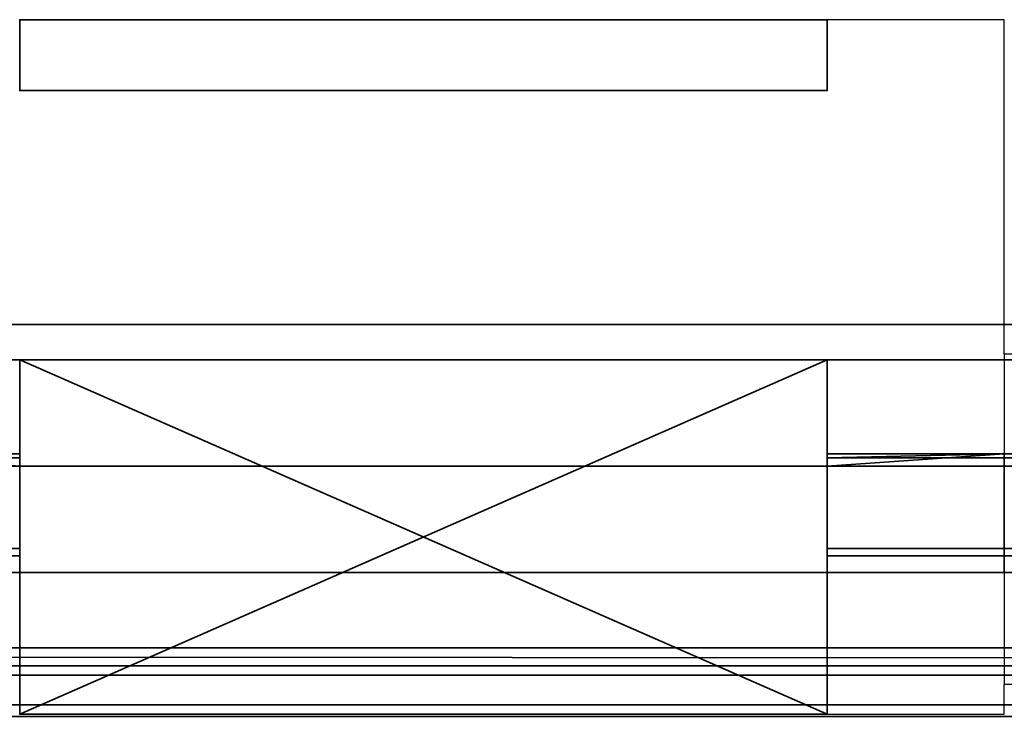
# Model space of a CAD drawing. Header units: millimetres. Extents: x -603 to 3703, y -120 to 249.
# Tile 129 of 256: x -123 to -109, y 13 to 23. Entities that reach past the tile are written whole.
import ezdxf

# ---------------------------------------------------------------- set-up
doc = ezdxf.new("R2010")
doc.units = ezdxf.units.MM
doc.layers.add('151', color=7, linetype='Continuous', true_color=0xffffff)

# ---------------------------------------------------------------- blocks, each defined once
blk = doc.blocks.new('UG_SURFACE_001')
at = {"layer": '151', "color": 252, "linetype": 'Continuous', "lineweight": 35}
for points in [[(602.5, -30, 2213), (602.5, 229.8, 2213), (-602.5, 229.8, 2213), (-602.5, -30, 2213)], [(-452.5, -30, 2063), (-452.5, 229.8, 2063), (452.5, 229.8, 2063), (452.5, -30, 2063)]]:
    blk.add_3dface(points, dxfattribs=at)
blk = doc.blocks.new('UG_SURFACE_053')
at = {"layer": '151', "color": 7, "linetype": 'Continuous', "lineweight": 35}
for points in [[(396.15, 10.45, 2004.65), (396.15, 228.45, 2004.65), (-396.15, 228.45, 2004.65), (-396.15, 10.45, 2004.65)], [(-396, 10.45, 2004.5), (-396, 228.45, 2004.5), (396, 228.45, 2004.5), (396, 10.45, 2004.5)]]:
    blk.add_3dface(points, dxfattribs=at)
blk = doc.blocks.new('UG_SURFACE_054')
at = {"layer": '151', "color": 41, "linetype": 'Continuous', "lineweight": 35}
for points in [[(396.15, 228.45, 2004.65), (396.15, 10.45, 2004.65), (-396.15, 10.45, 2004.65), (-396.15, 228.45, 2004.65)], [(410, 18.3, 2018.5), (410, 70.3, 2018.5), (-410, 70.3, 2018.5), (-410, 18.3, 2018.5)], [(400.5, 18.8, 2009), (403, 18.8, 2011.5), (-403, 18.8, 2011.5), (-400.5, 18.8, 2009)], [(403, 18.8, 2011.5), (403, 16.8, 2011.5), (-403, 16.8, 2011.5), (-403, 18.8, 2011.5)], [(400.5, 18.8, 2009), (-400.5, 18.8, 2009), (-400.5, 10.45, 2009), (400.5, 10.45, 2009)], [(408.5, 16.8, 2017), (410, 18.3, 2018.5), (-410, 18.3, 2018.5), (-408.5, 16.8, 2017)], [(403, 16.8, 2011.5), (408.5, 16.8, 2017), (-408.5, 16.8, 2017), (-403, 16.8, 2011.5)]]:
    blk.add_3dface(points, dxfattribs=at)
blk = doc.blocks.new('UG_SURFACE_069')
at = {"layer": '151', "color": 252, "linetype": 'Continuous', "lineweight": 35}
for points in [[(-123.033, 23.101, 2019.5), (-123.033, 22.101, 2019.5), (-123.033, 22.101, 2021), (-123.033, 23.101, 2021)], [(-123.033, 23.101, 2021), (-123.033, 22.101, 2021), (-111.633, 22.101, 2021), (-111.633, 23.101, 2021)], [(-111.633, 23.101, 2019.5), (-111.633, 22.101, 2019.5), (-123.033, 22.101, 2019.5), (-123.033, 23.101, 2019.5)], [(-111.633, 22.101, 2019.5), (-111.633, 23.101, 2019.5), (-111.633, 23.101, 2021), (-111.633, 22.101, 2021)], [(-123.033, 22.101, 2019.5), (-111.633, 22.101, 2019.5), (-111.633, 22.101, 2021), (-123.033, 22.101, 2021)], [(-123.033, 18.3, 2009.5), (-123.033, 13.3, 2009.5), (-123.033, 13.3, 2011), (-123.033, 18.3, 2011)], [(-111.633, 18.3, 2009.5), (-123.033, 18.3, 2009.5), (-123.033, 18.3, 2011), (-111.633, 18.3, 2011)], [(-123.033, 13.3, 2009.5), (-111.633, 18.3, 2009.5), (-111.633, 13.3, 2009.5)], [(-123.033, 13.3, 2009.5), (-123.033, 18.3, 2009.5), (-111.633, 18.3, 2009.5)], [(-111.633, 13.3, 2011), (-123.033, 18.3, 2011), (-123.033, 13.3, 2011)], [(-111.633, 13.3, 2011), (-111.633, 18.3, 2011), (-123.033, 18.3, 2011)], [(-111.633, 18.3, 2011), (-111.633, 13.3, 2011), (-111.633, 13.3, 2009.5), (-111.633, 18.3, 2009.5)], [(-125.533, 16.973, 2018.639), (-123.033, 16.973, 2018.639), (-123.033, 16.92, 2018.525), (-346.3, 16.92, 2018.525)], [(-125.533, 16.973, 2018.639), (-125.533, 15.638, 2019.322), (-123.033, 15.638, 2019.322), (-123.033, 16.8, 2018.728)], [(-123.033, 16.8, 2018.728), (-123.033, 16.973, 2018.639), (-125.533, 16.973, 2018.639)], [(-123.033, 16.92, 2018.525), (-123.033, 16.973, 2018.639), (-123.033, 16.8, 2018.728)], [(109.133, 16.973, 2018.639), (-111.633, 16.92, 2018.525), (-109.133, 16.973, 2018.639)], [(-111.633, 16.92, 2018.525), (-111.633, 16.973, 2018.639), (-109.133, 16.973, 2018.639)], [(109.133, 16.973, 2018.639), (111.633, 16.973, 2018.639), (111.633, 16.92, 2018.525), (-111.633, 16.92, 2018.525)], [(-109.133, 16.973, 2018.639), (-111.633, 16.973, 2018.639), (-111.633, 16.8, 2018.728)], [(-111.633, 16.8, 2018.728), (-111.633, 15.638, 2019.322), (-109.133, 15.638, 2019.322), (-109.133, 16.973, 2018.639)], [(-111.633, 16.8, 2018.728), (-111.633, 16.973, 2018.639), (-111.633, 16.92, 2018.525)], [(-123.033, 16.8, 2017.92), (-346.3, 16.8, 2017.92), (-346.3, 16.92, 2018.525), (-123.033, 16.92, 2018.525)], [(-123.033, 16.8, 2018.728), (-123.033, 16.8, 2017.92), (-123.033, 16.92, 2018.525)], [(111.633, 16.8, 2017.92), (-111.633, 16.8, 2017.92), (-111.633, 16.92, 2018.525), (111.633, 16.92, 2018.525)], [(-111.633, 16.92, 2018.525), (-111.633, 16.8, 2017.92), (-111.633, 16.8, 2018.728)], [(-346.3, 16.8, 2017.92), (-123.033, 16.8, 2017.92), (-109.133, 16.8, 2015.901), (-125.533, 16.8, 2015.901)], [(-125.533, 16.8, 2015.901), (-109.133, 16.8, 2015.901), (-109.133, 15.3, 2015.901), (-125.533, 15.3, 2015.901)], [(-111.633, 15.3, 2022.5), (-111.633, 16.8, 2022.5), (-123.033, 16.8, 2022.5), (-123.033, 15.3, 2022.5)], [(-123.033, 15.3, 2022.5), (-123.033, 16.8, 2022.5), (-123.033, 16.8, 2018.728), (-123.033, 15.638, 2019.322)], [(-109.133, 16.8, 2015.901), (-123.033, 16.8, 2017.92), (-111.633, 16.8, 2017.92), (109.133, 16.8, 2015.901)], [(-111.633, 16.8, 2018.728), (-111.633, 16.8, 2017.92), (-123.033, 16.8, 2017.92), (-123.033, 16.8, 2018.728)], [(-123.033, 16.8, 2018.728), (-123.033, 16.8, 2022.5), (-111.633, 16.8, 2022.5), (-111.633, 16.8, 2018.728)], [(-111.633, 15.638, 2019.322), (-111.633, 16.8, 2018.728), (-111.633, 16.8, 2022.5), (-111.633, 15.3, 2022.5)], [(-111.633, 16.8, 2017.92), (111.633, 16.8, 2017.92), (125.533, 16.8, 2015.901), (109.133, 16.8, 2015.901)], [(-343.8, 15.638, 2019.322), (-346.3, 15.638, 2019.322), (-346.3, 15.534, 2019.099), (-123.033, 15.534, 2019.099)], [(-343.8, 15.638, 2019.322), (-123.033, 15.534, 2019.099), (-125.533, 15.638, 2019.322)], [(-123.033, 15.534, 2019.099), (-123.033, 15.638, 2019.322), (-125.533, 15.638, 2019.322)], [(-123.033, 15.3, 2022.5), (-123.033, 15.638, 2019.322), (-123.033, 15.534, 2019.099)], [(-109.133, 15.638, 2019.322), (-111.633, 15.638, 2019.322), (-111.633, 15.534, 2019.099), (111.633, 15.534, 2019.099)], [(-111.633, 15.534, 2019.099), (-111.633, 15.638, 2019.322), (-111.633, 15.3, 2022.5)], [(-123.033, 15.534, 2019.099), (-346.3, 15.534, 2019.099), (-346.3, 15.3, 2017.92), (-123.033, 15.3, 2017.92)], [(-123.033, 15.534, 2019.099), (-123.033, 15.3, 2017.92), (-123.033, 15.3, 2022.5)], [(111.633, 15.534, 2019.099), (-111.633, 15.534, 2019.099), (-111.633, 15.3, 2017.92), (111.633, 15.3, 2017.92)], [(-111.633, 15.3, 2022.5), (-111.633, 15.3, 2017.92), (-111.633, 15.534, 2019.099)], [(-123.033, 15.3, 2017.92), (-346.3, 15.3, 2017.92), (-360.2, 15.3, 2015.901), (-343.8, 15.3, 2015.901)], [(-125.533, 15.3, 2015.901), (-111.633, 15.3, 2017.92), (-123.033, 15.3, 2017.92), (-343.8, 15.3, 2015.901)], [(111.633, 15.3, 2017.92), (-111.633, 15.3, 2017.92), (-125.533, 15.3, 2015.901), (-109.133, 15.3, 2015.901)], [(-111.633, 15.3, 2017.92), (-111.633, 15.3, 2022.5), (-123.033, 15.3, 2022.5), (-123.033, 15.3, 2017.92)]]:
    blk.add_3dface(points, dxfattribs=at)
blk = doc.blocks.new('UG_SURFACE_072')
at = {"layer": '151', "color": 7, "linetype": 'Continuous', "lineweight": 35}
for points in [[(-407.308, 14.239, 2015.808), (-408.68, 13.852, 2017.18), (408.68, 13.852, 2017.18)], [(-407.308, 14.239, 2015.808), (408.68, 13.852, 2017.18), (407.308, 14.239, 2015.808)], [(407.308, 14.239, 2015.808), (406.225, 13.985, 2014.725), (-406.225, 13.985, 2014.725), (-407.308, 14.239, 2015.808)], [(403.866, 13.432, 2012.366), (-403.866, 13.432, 2012.366), (-406.225, 13.985, 2014.725), (406.225, 13.985, 2014.725)], [(408.68, 13.852, 2017.18), (-408.68, 13.852, 2017.18), (-411.152, 13.155, 2019.652), (411.152, 13.155, 2019.652)], [(403.163, 13.267, 2011.663), (-403.163, 13.267, 2011.663), (-403.866, 13.432, 2012.366), (403.866, 13.432, 2012.366)]]:
    blk.add_3dface(points, dxfattribs=at)
blk = doc.blocks.new('UG_SURFACE_078')
at = {"layer": '151', "color": 252, "linetype": 'Continuous', "lineweight": 35}
for points in [[(-414, -46.92, 2022.5), (414, -46.92, 2022.5), (414, 62.92, 2022.5), (-414, 62.92, 2022.5)], [(-412.5, -46.92, 2021), (-412.5, 62.92, 2021), (412.5, 62.92, 2021), (412.5, -46.92, 2021)]]:
    blk.add_3dface(points, dxfattribs=at)

msp = doc.modelspace()

# ---------------------------------------------------------------- linework, layer by layer
at = {"layer": '151', "color": 252, "linetype": 'Continuous', "lineweight": -3, "true_color": 0x939598}
for p, q in [((-109.133, 23.101, 2021), (-111.633, 23.101, 2021)), ((-111.633, 23.101, 2019.5), (-111.633, 22.101, 2019.5)), ((-111.633, 23.101, 2021), (-111.633, 22.101, 2021)), ((-111.633, 23.101, 2019.5), (-111.633, 23.101, 2021)), ((-109.133, 23.101, 2019.5), (-111.633, 23.101, 2019.5)), ((-109.133, 18.38, 2019.5), (-109.133, 23.101, 2019.5)), ((-109.133, 23.101, 2019.5), (-109.133, 23.101, 2021)), ((-109.133, 18.38, 2021), (-109.133, 23.101, 2021)), ((-111.633, 22.101, 2019.5), (-123.033, 22.101, 2019.5)), ((-111.633, 22.101, 2021), (-123.033, 22.101, 2021)), ((-111.633, 22.101, 2019.5), (-111.633, 22.101, 2021)), ((-403, 18.8, 2011.5), (403, 18.8, 2011.5)), ((-400.5, 18.8, 2009), (400.5, 18.8, 2009)), ((109.133, 18.38, 2019.5), (-109.133, 18.38, 2019.5)), ((109.133, 18.38, 2021), (-109.133, 18.38, 2021)), ((-410, 18.3, 2018.5), (410, 18.3, 2018.5)), ((-111.633, 18.3, 2009.5), (-123.033, 18.3, 2009.5)), ((-111.633, 18.3, 2011), (-123.033, 18.3, 2011)), ((-111.633, 13.3, 2011), (-111.633, 18.3, 2011)), ((-111.633, 18.3, 2009.5), (-111.633, 18.3, 2011)), ((-111.633, 18.3, 2009.5), (-111.633, 13.3, 2009.5)), ((-109.133, 16.973, 2018.639), (-111.633, 16.973, 2018.639)), ((-111.633, 16.973, 2018.639), (-111.633, 16.8, 2018.728)), ((-109.133, 16.973, 2018.639), (-109.133, 15.638, 2019.322)), ((-408.5, 16.8, 2017), (408.5, 16.8, 2017)), ((-403, 16.8, 2011.5), (403, 16.8, 2011.5)), ((-109.133, 16.8, 2015.901), (-125.533, 16.8, 2015.901)), ((-123.033, 16.8, 2022.5), (-111.633, 16.8, 2022.5)), ((-111.633, 16.8, 2017.92), (-111.633, 16.8, 2018.728)), ((-111.633, 16.8, 2018.728), (-111.633, 15.638, 2019.322)), ((-111.633, 16.8, 2022.5), (-111.633, 16.8, 2018.728)), ((-111.633, 16.8, 2022.5), (-111.633, 15.3, 2022.5)), ((111.633, 16.8, 2017.92), (-111.633, 16.8, 2017.92)), ((-109.133, 16.8, 2012.58), (-109.133, 16.8, 2015.901)), ((-109.133, 16.8, 2015.901), (-109.133, 15.3, 2015.901)), ((109.133, 16.8, 2012.58), (-109.133, 16.8, 2012.58)), ((-109.133, 15.638, 2019.322), (-111.633, 15.638, 2019.322)), ((-109.133, 15.3, 2015.901), (-125.533, 15.3, 2015.901)), ((-123.033, 15.3, 2022.5), (-111.633, 15.3, 2022.5)), ((-111.633, 15.3, 2022.5), (-111.633, 15.3, 2017.92)), ((111.633, 15.3, 2017.92), (-111.633, 15.3, 2017.92)), ((109.133, 15.3, 2012.58), (-109.133, 15.3, 2012.58)), ((-109.133, 15.3, 2012.58), (-109.133, 15.3, 2015.901)), ((109.133, 13.72, 2011), (-109.133, 13.72, 2011)), ((-109.133, 13.3, 2009.5), (-109.133, 13.72, 2009.5)), ((109.133, 13.72, 2009.5), (-109.133, 13.72, 2009.5)), ((-109.133, 13.3, 2011), (-109.133, 13.72, 2011)), ((-111.633, 13.3, 2009.5), (-111.633, 13.3, 2011)), ((-111.633, 13.3, 2009.5), (-109.133, 13.3, 2009.5)), ((-111.633, 13.3, 2011), (-109.133, 13.3, 2011)), ((-109.133, 13.3, 2009.5), (-109.133, 13.3, 2011))]:
    msp.add_line(p, q, dxfattribs=at)
at = {"layer": '151', "color": 252, "linetype": 'Continuous', "lineweight": -3, "true_color": 0x939598, "extrusion": (1, 0, 0)}
for centre, radius, start, end in [((18.38, 2017.92, -109.133), 3.08, 90, 152.9233), ((18.38, 2017.92, -109.133), 1.58, 90, 152.9233), ((18.38, 2017.92, -111.633), 3.08, 152.9233, 180)]:
    msp.add_arc(centre, radius, start, end, dxfattribs=at)
at = {"layer": '151', "color": 252, "linetype": 'Continuous', "lineweight": -3, "true_color": 0x939598, "extrusion": (-1, 0, 0)}
for centre, radius, start, end in [((-18.38, 2017.92, 111.633), 1.58, 0, 27.0767), ((-13.72, 2012.58, 109.133), 3.08, 180, 270), ((-13.72, 2012.58, 109.133), 1.58, 180, 270)]:
    msp.add_arc(centre, radius, start, end, dxfattribs=at)

# ---------------------------------------------------------------- block references
at = {"layer": '151', "color": 252, "linetype": 'Continuous', "lineweight": -3, "true_color": 0x939598}
for name in ['UG_SURFACE_053', 'UG_SURFACE_001', 'UG_SURFACE_054', 'UG_SURFACE_078', 'UG_SURFACE_069', 'UG_SURFACE_072']:
    msp.add_blockref(name, (0, 0), dxfattribs=at)

doc.saveas('drawing.dxf')
